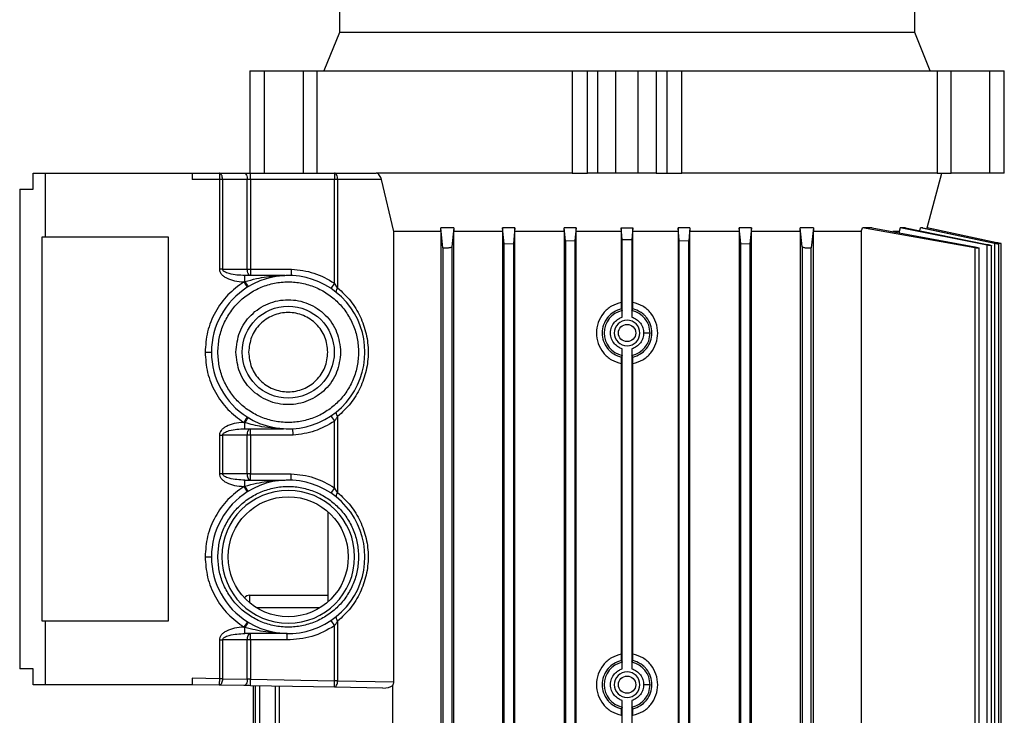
# Model space of a CAD drawing. Header units: millimetres. Extents: x 0 to 420, y 0 to 297.
# Tile 38 of 56: x 206 to 224, y 240 to 253. Entities that reach past the tile are written whole.
import ezdxf

# ---------------------------------------------------------------- set-up
doc = ezdxf.new("R2010")
doc.units = ezdxf.units.MM

msp = doc.modelspace()

# ---------------------------------------------------------------- linework, layer by layer
at = {"color": 7, "linetype": 'Continuous', "lineweight": 25}
for p, q in [((211.5867, 253.5333), (211.5867, 253.0615)), ((222.2017, 253.0615), (222.2017, 253.5333)), ((211.5867, 253.0615), (211.3008, 252.3538)), ((222.2017, 253.0615), (211.5867, 253.0615)), ((222.4876, 252.3538), (222.2017, 253.0615)), ((209.9355, 252.3538), (209.9355, 250.4667)), ((209.9355, 252.3538), (209.9386, 252.3538)), ((209.9386, 250.4667), (209.9386, 252.3538)), ((209.9386, 252.3538), (210.2007, 252.3538)), ((210.2007, 252.3538), (210.2007, 250.4667)), ((210.2007, 252.3538), (210.9172, 252.3538)), ((210.9172, 252.3538), (210.9172, 250.4667)), ((210.9172, 252.3538), (211.1741, 252.3538)), ((211.1741, 250.4667), (211.1741, 252.3538)), ((211.1741, 252.3538), (215.8835, 252.3538)), ((215.8835, 252.3538), (215.8835, 250.4667)), ((215.8835, 252.3538), (216.1637, 252.3538)), ((216.1637, 250.4667), (216.1637, 252.3538)), ((216.1637, 252.3538), (216.3557, 252.3538)), ((216.3557, 250.4667), (216.3557, 252.3538)), ((216.3557, 252.3538), (216.6869, 252.3538)), ((216.6869, 250.4667), (216.6869, 252.3538)), ((216.6869, 252.3538), (217.1015, 252.3538)), ((217.1015, 250.4667), (217.1015, 252.3538)), ((217.1015, 252.3538), (217.4328, 252.3538)), ((217.4328, 252.3538), (217.4328, 250.4667)), ((217.4328, 252.3538), (217.6248, 252.3538)), ((217.6248, 252.3538), (217.6248, 250.4667)), ((217.6248, 252.3538), (217.905, 252.3538)), ((217.905, 250.4667), (217.905, 252.3538)), ((217.905, 252.3538), (222.6144, 252.3538)), ((222.6144, 252.3538), (222.6144, 250.4667)), ((222.6144, 252.3538), (222.8712, 252.3538)), ((222.8712, 250.4667), (222.8712, 252.3538)), ((222.8712, 252.3538), (223.5878, 252.3538)), ((223.5878, 250.4667), (223.5878, 252.3538)), ((223.5878, 252.3538), (223.8499, 252.3538)), ((223.8499, 250.4667), (223.8499, 252.3538)), ((223.8499, 252.3538), (223.8529, 252.3538)), ((223.8529, 250.4667), (223.8529, 252.3538)), ((205.9381, 250.1719), (205.9381, 250.4667)), ((205.9381, 250.4667), (206.1588, 250.4667)), ((206.1588, 250.4667), (206.1588, 249.2873)), ((206.1588, 250.4667), (208.874, 250.4667)), ((208.874, 250.4667), (208.874, 250.3488)), ((208.874, 250.4667), (209.3731, 250.4667)), ((209.3731, 250.3488), (208.874, 250.3488)), ((209.3731, 250.4667), (209.3731, 250.3488)), ((209.3731, 250.4667), (209.8291, 250.4667)), ((209.3731, 250.3488), (209.3731, 248.6964)), ((209.4321, 250.3488), (209.3731, 250.3488)), ((209.4321, 250.3488), (209.4321, 248.6964)), ((209.8881, 250.3488), (209.4321, 250.3488)), ((209.8881, 248.6964), (209.8881, 250.3488)), ((209.9471, 250.3488), (209.8881, 250.3488)), ((209.9471, 250.3488), (209.9471, 250.4667)), ((209.9471, 250.4667), (211.4961, 250.4667)), ((209.9471, 250.3488), (209.9471, 248.6964)), ((211.4961, 250.3488), (209.9471, 250.3488)), ((211.4961, 250.4667), (211.4961, 250.3488)), ((211.4961, 250.4667), (212.2641, 250.4667)), ((211.4961, 248.4384), (211.4961, 250.3488)), ((211.5551, 250.3488), (211.4961, 250.3488)), ((211.5551, 250.3488), (211.5551, 248.351)), ((212.3647, 250.3488), (211.5551, 250.3488)), ((215.8835, 250.4667), (212.2641, 250.4667)), ((212.59, 249.3883), (212.3647, 250.3488)), ((215.8835, 250.4667), (216.1637, 250.4667)), ((216.3557, 250.4667), (216.1637, 250.4667)), ((216.6869, 250.4667), (216.3557, 250.4667)), ((217.1015, 250.4667), (216.6869, 250.4667)), ((217.4328, 250.4667), (217.1015, 250.4667)), ((217.4328, 250.4667), (217.6248, 250.4667)), ((217.6248, 250.4667), (217.905, 250.4667)), ((222.6144, 250.4667), (217.905, 250.4667)), ((222.432, 249.4554), (222.703, 250.4667)), ((222.6144, 250.4667), (222.8712, 250.4667)), ((223.5878, 250.4667), (222.8712, 250.4667)), ((223.8499, 250.4667), (223.5878, 250.4667)), ((223.8529, 250.4667), (223.8499, 250.4667)), ((205.6895, 250.1719), (205.6895, 241.326)), ((205.6895, 250.1719), (205.9381, 250.1719)), ((213.4563, 249.3883), (212.59, 249.3883)), ((212.59, 241.0853), (212.59, 249.3883)), ((213.4563, 249.3883), (213.4568, 249.4554)), ((213.4563, 249.3883), (213.4563, 237.9646)), ((213.4974, 249.09), (213.4568, 249.4554)), ((213.6996, 249.4554), (213.4568, 249.4554)), ((213.6996, 249.4554), (213.6625, 249.1062)), ((213.6996, 249.4554), (213.7, 249.3883)), ((213.7, 237.9646), (213.7, 249.3883)), ((214.5978, 249.3883), (213.7, 249.3883)), ((214.5982, 249.4554), (214.5978, 249.3883)), ((214.5978, 249.3883), (214.5978, 237.9646)), ((214.6278, 249.16), (214.5982, 249.4554)), ((214.8244, 249.4554), (214.5982, 249.4554)), ((214.8244, 249.4554), (214.7967, 249.1714)), ((214.8248, 249.3883), (214.8244, 249.4554)), ((214.8248, 237.9646), (214.8248, 249.3883)), ((215.7348, 249.3883), (214.8248, 249.3883)), ((215.7348, 249.3883), (215.7352, 249.4554)), ((215.7348, 249.3883), (215.7348, 237.9646)), ((215.7574, 249.2203), (215.7352, 249.4554)), ((215.953, 249.4554), (215.7352, 249.4554)), ((215.953, 249.4554), (215.9316, 249.2261)), ((215.9534, 249.3883), (215.953, 249.4554)), ((215.9534, 237.9646), (215.9534, 249.3883)), ((216.7861, 249.3883), (215.9534, 249.3883)), ((216.7865, 249.4554), (216.7861, 249.3883)), ((216.7861, 249.3883), (216.7861, 248.0832)), ((216.8063, 249.241), (216.7865, 249.4554)), ((216.7865, 249.4554), (217.0019, 249.4554)), ((217.0019, 249.4554), (216.9821, 249.241)), ((217.0023, 249.3883), (217.0019, 249.4554)), ((217.0023, 248.0832), (217.0023, 249.3883)), ((217.8351, 249.3883), (217.0023, 249.3883)), ((217.8354, 249.4554), (217.8351, 249.3883)), ((217.8351, 249.3883), (217.8351, 237.9646)), ((217.8568, 249.2261), (217.8354, 249.4554)), ((218.0532, 249.4554), (217.8354, 249.4554)), ((218.0532, 249.4554), (218.031, 249.2203)), ((218.0532, 249.4554), (218.0536, 249.3883)), ((218.0536, 237.9646), (218.0536, 249.3883)), ((218.9637, 249.3883), (218.0536, 249.3883)), ((218.964, 249.4554), (218.9637, 249.3883)), ((218.9637, 249.3883), (218.9637, 237.9646)), ((218.9917, 249.1714), (218.964, 249.4554)), ((219.1903, 249.4554), (218.964, 249.4554)), ((219.1903, 249.4554), (219.1607, 249.16)), ((219.1906, 249.3883), (219.1903, 249.4554)), ((219.1906, 237.9646), (219.1906, 249.3883)), ((220.0884, 249.3883), (219.1906, 249.3883)), ((220.0884, 249.3883), (220.0888, 249.4554)), ((220.0884, 249.3883), (220.0884, 237.9646)), ((220.1259, 249.1062), (220.0888, 249.4554)), ((220.3317, 249.4554), (220.0888, 249.4554)), ((220.3317, 249.4554), (220.291, 249.09)), ((220.3317, 249.4554), (220.3321, 249.3883)), ((220.3321, 237.9646), (220.3321, 249.3883)), ((221.2127, 249.3883), (220.3321, 249.3883)), ((221.2127, 249.3883), (221.236, 249.4554)), ((221.2127, 249.3883), (221.2127, 238.5426)), ((221.4177, 249.4554), (221.236, 249.4554)), ((223.3066, 249.09), (221.236, 249.4554)), ((221.4177, 249.4554), (223.3066, 249.1062)), ((221.9136, 249.3883), (221.7951, 249.3883)), ((221.9336, 249.4554), (221.9136, 249.3883)), ((221.9136, 249.3883), (221.9136, 249.3637)), ((222.0306, 249.4554), (221.9336, 249.4554)), ((223.5384, 249.1404), (221.9336, 249.4554)), ((222.0306, 249.4554), (223.5384, 249.1514)), ((222.2947, 249.4021), (222.3093, 249.4554)), ((222.3514, 249.4554), (222.3093, 249.4554)), ((223.6728, 249.1717), (222.3093, 249.4554)), ((222.3514, 249.4554), (223.6728, 249.177)), ((222.4309, 249.4554), (222.4267, 249.4395)), ((222.432, 249.4554), (222.4309, 249.4554)), ((223.713, 249.183), (222.4309, 249.4554)), ((223.794, 249.1659), (222.432, 249.4554)), ((206.0969, 249.2873), (206.0969, 242.2106)), ((206.1588, 249.2873), (206.0969, 249.2873)), ((208.4376, 249.2873), (206.1588, 249.2873)), ((208.4376, 242.2106), (208.4376, 249.2873)), ((215.7574, 249.2203), (215.9316, 249.2261)), ((215.7574, 249.2203), (215.7574, 239.8517)), ((215.9316, 249.2261), (215.9316, 239.8517)), ((216.8063, 249.241), (216.8942, 249.2411)), ((216.8063, 247.8102), (216.8063, 249.241)), ((216.8942, 249.2411), (216.9821, 249.241)), ((216.9821, 249.241), (216.9821, 247.8102)), ((217.8568, 239.8517), (217.8568, 249.2261)), ((217.8568, 249.2261), (218.031, 249.2203)), ((218.031, 239.8517), (218.031, 249.2203)), ((213.4974, 249.09), (213.4974, 237.9646)), ((213.6625, 249.1062), (213.6625, 237.9646)), ((214.6278, 249.16), (214.7967, 249.1714)), ((214.6278, 239.8517), (214.6278, 249.16)), ((214.7967, 249.1714), (214.7967, 239.8517)), ((218.9917, 239.8517), (218.9917, 249.1714)), ((218.9917, 249.1714), (219.1607, 249.16)), ((219.1607, 249.16), (219.1607, 239.8517)), ((220.1259, 249.1062), (220.1259, 237.9646)), ((220.291, 237.9646), (220.291, 249.09)), ((223.3066, 249.09), (223.3066, 237.9646)), ((223.3876, 237.9646), (223.3876, 249.0831)), ((223.5384, 237.9646), (223.5384, 249.1404)), ((223.6193, 237.9646), (223.6193, 249.1299)), ((223.6728, 249.1717), (223.6728, 237.9646)), ((223.713, 249.1682), (223.713, 249.183)), ((223.7537, 237.9646), (223.7537, 249.1577)), ((223.794, 237.9646), (223.794, 249.1661)), ((209.4321, 248.6964), (209.3731, 248.6964)), ((209.4321, 248.6964), (209.8881, 248.6964)), ((209.8881, 248.6964), (209.9471, 248.6964)), ((209.9471, 248.6964), (209.9471, 248.5784)), ((209.9471, 248.6964), (210.7038, 248.6964)), ((209.8449, 248.4669), (209.8449, 248.5784)), ((210.5825, 248.5784), (209.8449, 248.5784)), ((209.8245, 248.4607), (209.8449, 248.4669)), ((209.8245, 248.4607), (209.8874, 248.361)), ((211.4961, 248.4384), (211.4305, 248.3404)), ((211.5551, 248.351), (211.4961, 248.4384)), ((216.7883, 247.9636), (216.8041, 247.9313)), ((216.9843, 247.9313), (217.0001, 247.9636)), ((216.8063, 241.3233), (216.8063, 247.226)), ((216.9821, 247.226), (216.9821, 241.3233)), ((209.1099, 247.1643), (209.2278, 247.1643)), ((216.8041, 247.105), (216.7883, 247.0726)), ((217.0001, 247.0726), (216.9843, 247.105)), ((216.7861, 246.9531), (216.7861, 241.5962)), ((217.0023, 241.5962), (217.0023, 246.9531)), ((209.8854, 245.9689), (209.8223, 245.8693)), ((211.4305, 245.9882), (211.4961, 245.8902)), ((211.5551, 245.9776), (211.5551, 244.5768)), ((209.8449, 245.8624), (209.8223, 245.8693)), ((209.8449, 245.7516), (209.8449, 245.8624)), ((209.8449, 245.7516), (210.5534, 245.7516)), ((209.9471, 245.6336), (209.9471, 245.7516)), ((211.4961, 244.6642), (211.4961, 245.8902)), ((209.3731, 245.6336), (209.3731, 244.9223)), ((209.3731, 245.6336), (209.4321, 245.6336)), ((209.8881, 245.6336), (209.4321, 245.6336)), ((209.4321, 245.6336), (209.4321, 244.9223)), ((209.8881, 244.9223), (209.8881, 245.6336)), ((209.9471, 245.6336), (209.8881, 245.6336)), ((210.733, 245.6336), (209.9471, 245.6336)), ((209.9471, 245.6336), (209.9471, 244.9223)), ((209.4321, 244.9223), (209.3731, 244.9223)), ((209.8881, 244.9223), (209.4321, 244.9223)), ((209.9471, 244.9223), (209.8881, 244.9223)), ((209.9471, 244.8043), (209.9471, 244.9223)), ((209.9471, 244.9223), (210.7002, 244.9223)), ((209.8247, 244.6866), (209.8449, 244.6928)), ((209.8247, 244.6866), (209.8876, 244.5869)), ((209.8449, 244.6928), (209.8449, 244.8043)), ((209.8449, 244.8043), (210.5861, 244.8043)), ((211.4961, 244.6642), (211.4305, 244.5662)), ((211.5551, 244.5768), (211.4961, 244.6642)), ((211.3744, 244.222), (211.3744, 242.5581)), ((209.1099, 243.3901), (209.2278, 243.3901)), ((209.9355, 242.6824), (211.3744, 242.6824)), ((211.2233, 242.4465), (210.063, 242.4465)), ((206.0969, 242.2106), (206.1588, 242.2106)), ((206.1588, 242.2106), (206.1588, 241.0312)), ((206.1588, 242.2106), (208.4376, 242.2106)), ((209.8889, 242.1924), (209.8261, 242.0926)), ((211.4305, 242.214), (211.4961, 242.116)), ((211.5551, 242.2034), (211.5551, 241.1034)), ((209.8449, 242.0869), (209.8261, 242.0926)), ((209.8449, 241.9749), (209.8449, 242.0869)), ((210.6219, 241.9749), (209.8449, 241.9749)), ((209.9471, 241.8569), (209.9471, 241.9749)), ((211.4961, 241.1034), (211.4961, 242.116)), ((209.3731, 241.8569), (209.3731, 241.1404)), ((209.3731, 241.8569), (209.4321, 241.8569)), ((209.8881, 241.8569), (209.4321, 241.8569)), ((209.4321, 241.8569), (209.4321, 241.1404)), ((209.8881, 241.1325), (209.8881, 241.8569)), ((209.9471, 241.8569), (209.8881, 241.8569)), ((210.6219, 241.8569), (209.9471, 241.8569)), ((209.9471, 241.8569), (209.9471, 241.1304)), ((216.7883, 241.4767), (216.8041, 241.4443)), ((216.9843, 241.4443), (217.0001, 241.4767)), ((205.9381, 241.326), (205.6895, 241.326)), ((205.9381, 241.0312), (205.9381, 241.326)), ((206.1588, 241.0312), (205.9381, 241.0312)), ((208.874, 241.0312), (206.1588, 241.0312)), ((209.3731, 241.1404), (208.874, 241.1491)), ((208.874, 241.1491), (208.874, 241.0312)), ((209.3711, 241.0225), (208.874, 241.0312)), ((209.4321, 241.1404), (209.3731, 241.1404)), ((209.4321, 241.1404), (209.8881, 241.1325)), ((209.9471, 241.1304), (211.4961, 241.1034)), ((211.5551, 241.1034), (211.4961, 241.1034)), ((211.5551, 241.1034), (212.59, 241.0853)), ((209.8271, 241.0145), (209.3711, 241.0225)), ((211.4941, 240.9854), (209.945, 241.0125)), ((209.9945, 241.0116), (209.9945, 237.9646)), ((210.0347, 241.0109), (210.0347, 237.9646)), ((210.1156, 241.0095), (210.1156, 237.9646)), ((210.4009, 241.0045), (210.4009, 237.9646)), ((210.4818, 237.9646), (210.4818, 241.0031)), ((212.3894, 240.9698), (211.4941, 240.9854)), ((212.5758, 238.5426), (212.5758, 241.0159)), ((216.8063, 239.8517), (216.8063, 240.7391)), ((216.9821, 240.7391), (216.9821, 239.8517)), ((216.8041, 240.618), (216.7883, 240.5857)), ((217.0001, 240.5857), (216.9843, 240.618))]:
    msp.add_line(p, q, dxfattribs=at)
at = {"color": 7, "linetype": 'Continuous', "lineweight": 25, "flags": 128}
for points in [[(209.4321, 250.3488), (209.431, 250.3718), (209.4276, 250.3939), (209.4222, 250.4143), (209.4148, 250.4322), (209.4059, 250.4469), (209.3957, 250.4578), (209.3846, 250.4645), (209.3731, 250.4667)], [(209.8291, 250.4667), (209.8406, 250.4645), (209.8517, 250.4578), (209.8619, 250.4469), (209.8708, 250.4322), (209.8782, 250.4143), (209.8836, 250.3939), (209.887, 250.3718), (209.8881, 250.3488)], [(211.5551, 250.3488), (211.554, 250.3718), (211.5506, 250.3939), (211.5452, 250.4143), (211.5378, 250.4322), (211.5289, 250.4469), (211.5187, 250.4578), (211.5076, 250.4645), (211.4961, 250.4667)], [(211.5394, 248.2597), (211.5345, 248.2656), (211.5316, 248.2735), (211.5306, 248.2833), (211.5317, 248.2947), (211.5348, 248.3076), (211.5398, 248.3214), (211.5467, 248.336), (211.5551, 248.351)], [(211.5551, 245.9776), (211.5467, 245.9926), (211.5398, 246.0072), (211.5348, 246.021), (211.5317, 246.0339), (211.5306, 246.0453), (211.5316, 246.0551), (211.5345, 246.063), (211.5394, 246.0689)], [(211.5394, 244.4855), (211.5345, 244.4913), (211.5316, 244.4993), (211.5306, 244.5091), (211.5317, 244.5205), (211.5348, 244.5333), (211.5398, 244.5472), (211.5467, 244.5618), (211.5551, 244.5768)], [(211.5551, 242.2034), (211.5467, 242.2183), (211.5398, 242.2329), (211.5348, 242.2468), (211.5317, 242.2596), (211.5306, 242.2711), (211.5316, 242.2809), (211.5345, 242.2888), (211.5394, 242.2947)], [(209.8881, 241.1325), (209.8866, 241.1093), (209.883, 241.0871), (209.8772, 241.0666), (209.8695, 241.0487), (209.8603, 241.0341), (209.8499, 241.0232), (209.8387, 241.0166), (209.8271, 241.0145)]]:
    msp.add_lwpolyline(points, dxfattribs=at)
at = {"color": 7, "linetype": 'Continuous', "lineweight": 25}
for centre, radius in [((210.6432, 247.1643), 0.8492), ((216.8942, 247.5181), 0.1592), ((210.6432, 243.3901), 1.1076), ((216.8942, 241.0312), 0.1592)]:
    msp.add_circle(centre, radius, dxfattribs=at)
for centre, radius, start, end in [((210.6432, 247.1643), 1.4153, 237.63062, 122.27271), ((210.6432, 247.1643), 1.4153, 122.27271, 180), ((210.6885, 248.9494), 0.9718, 209.76797, 216.40357), ((216.8942, 247.5181), 0.4229, 102.3046, 257.6954), ((216.8942, 247.5181), 0.4229, 0, 77.6954), ((216.8942, 247.5181), 0.2359, 0, 180), ((216.8942, 247.5181), 0.2359, 180, 0), ((216.8942, 247.5181), 0.4229, 282.3046, 0), ((210.6432, 247.1643), 1.4153, 180, 237.63062), ((210.6432, 243.3901), 1.4153, 237.79863, 122.26337), ((210.6432, 243.3901), 1.4153, 122.26337, 180), ((210.6432, 243.3901), 1.2256, 0, 180), ((210.6432, 243.3901), 1.4153, 180, 237.79863), ((210.6432, 243.3901), 1.2256, 180, 0), ((209.9355, 242.5645), 0.1179, 90, 146.22843), ((210.7668, 241.5569), 1.0634, 144.01629, 150.10359), ((216.8942, 241.0312), 0.4229, 102.3046, 257.6954), ((216.8942, 241.0312), 0.4229, 0, 77.6954), ((216.8942, 241.0312), 0.2359, 0, 180), ((216.8942, 241.0312), 0.2359, 180, 0), ((216.8942, 241.0312), 0.4229, 282.3046, 0)]:
    msp.add_arc(centre, radius, start, end, dxfattribs=at)
msp.add_ellipse((212.3914, 241.0877), major_axis=(0.2281, -0.004), ratio=0.5169479, start_param=4.7127941, end_param=5.662857, dxfattribs=at)
for points in [[(209.8291, 250.4667), (209.8477, 250.4667), (209.885, 250.4667), (209.9264, 250.4667), (209.9471, 250.4667)], [(209.9471, 248.5784), (209.9393, 248.5802), (209.9239, 248.5837), (209.9044, 248.611), (209.8907, 248.65), (209.889, 248.6809), (209.8881, 248.6964)], [(209.3458, 247.1643), (209.3506, 247.2492), (209.3603, 247.419), (209.4374, 247.664), (209.5573, 247.8897), (209.7199, 248.0876), (209.9177, 248.25), (210.1435, 248.3707), (210.3884, 248.445), (210.6432, 248.47), (210.8979, 248.445), (211.1428, 248.3707), (211.3686, 248.25), (211.5664, 248.0876), (211.729, 247.8897), (211.8489, 247.664), (211.9261, 247.419), (211.9357, 247.2492), (211.9406, 247.1643)], [(209.676, 247.1643), (209.6906, 247.2909), (209.7196, 247.544), (209.9433, 247.866), (210.263, 248.0811), (210.6432, 248.1566), (211.0234, 248.0811), (211.343, 247.866), (211.5667, 247.544), (211.5958, 247.2909), (211.6103, 247.1643)], [(211.3744, 247.1643), (211.3634, 247.26), (211.3414, 247.4514), (211.1723, 247.6948), (210.9306, 247.8575), (210.6432, 247.9146), (210.3557, 247.8575), (210.114, 247.6948), (209.9449, 247.4514), (209.9229, 247.26), (209.9119, 247.1643)], [(211.9406, 247.1643), (211.9357, 247.0794), (211.9261, 246.9096), (211.8489, 246.6646), (211.729, 246.4389), (211.5664, 246.241), (211.3686, 246.0786), (211.1428, 245.9579), (210.8979, 245.8836), (210.6432, 245.8585), (210.3884, 245.8836), (210.1435, 245.9579), (209.9177, 246.0786), (209.7199, 246.241), (209.5573, 246.4389), (209.4374, 246.6646), (209.3603, 246.9096), (209.3506, 247.0794), (209.3458, 247.1643)], [(211.6103, 247.1643), (211.5958, 247.0377), (211.5667, 246.7845), (211.343, 246.4626), (211.0234, 246.2475), (210.6432, 246.172), (210.263, 246.2475), (209.9433, 246.4626), (209.7196, 246.7845), (209.6906, 247.0377), (209.676, 247.1643)], [(209.9119, 247.1643), (209.9229, 247.0686), (209.9449, 246.8772), (210.114, 246.6338), (210.3557, 246.4711), (210.6432, 246.414), (210.9306, 246.4711), (211.1723, 246.6338), (211.3414, 246.8772), (211.3634, 247.0686), (211.3744, 247.1643)], [(209.8881, 245.6336), (209.889, 245.6491), (209.8907, 245.68), (209.9044, 245.719), (209.9239, 245.7463), (209.9393, 245.7498), (209.9471, 245.7516)], [(209.9471, 244.8043), (209.9393, 244.8061), (209.9239, 244.8097), (209.9044, 244.8369), (209.8907, 244.8759), (209.889, 244.9068), (209.8881, 244.9223)], [(209.3458, 243.3901), (209.3506, 243.475), (209.3603, 243.6448), (209.4374, 243.8898), (209.5573, 244.1155), (209.7199, 244.3134), (209.9177, 244.4758), (210.1435, 244.5964), (210.3884, 244.6707), (210.6432, 244.6958), (210.8979, 244.6707), (211.1428, 244.5964), (211.3686, 244.4758), (211.5664, 244.3134), (211.729, 244.1155), (211.8489, 243.8898), (211.9261, 243.6448), (211.9357, 243.475), (211.9406, 243.3901)], [(211.9406, 243.3901), (211.9357, 243.3052), (211.9261, 243.1353), (211.8489, 242.8904), (211.729, 242.6646), (211.5664, 242.4668), (211.3686, 242.3044), (211.1428, 242.1837), (210.8979, 242.1094), (210.6432, 242.0843), (210.3884, 242.1094), (210.1435, 242.1837), (209.9177, 242.3044), (209.7199, 242.4668), (209.5573, 242.6646), (209.4374, 242.8904), (209.3603, 243.1353), (209.3506, 243.3052), (209.3458, 243.3901)], [(209.8881, 241.8569), (209.889, 241.8724), (209.8907, 241.9033), (209.9044, 241.9423), (209.9239, 241.9696), (209.9393, 241.9731), (209.9471, 241.9749)], [(211.4961, 242.116), (211.3603, 242.0395), (211.0886, 241.8867), (210.7775, 241.8669), (210.6219, 241.8569)], [(210.6219, 241.8569), (210.6219, 241.8724), (210.6219, 241.9033), (210.6219, 241.9423), (210.6219, 241.9696), (210.6219, 241.9731), (210.6219, 241.9749)], [(209.3731, 241.1404), (209.3729, 241.125), (209.3723, 241.0941), (209.3717, 241.0551), (209.3712, 241.0278), (209.3711, 241.0243), (209.3711, 241.0225)], [(209.4321, 241.1404), (209.431, 241.1249), (209.4288, 241.0938), (209.4145, 241.0547), (209.3945, 241.0275), (209.3789, 241.0242), (209.3711, 241.0225)], [(211.4941, 240.9854), (211.4941, 240.9872), (211.4942, 240.9908), (211.4947, 241.018), (211.4953, 241.057), (211.4959, 241.0879), (211.4961, 241.1034)], [(211.4941, 240.9854), (211.5019, 240.9871), (211.5175, 240.9904), (211.5375, 241.0176), (211.5518, 241.0568), (211.554, 241.0878), (211.5551, 241.1034)]]:
    msp.add_open_spline(points, degree=3, dxfattribs=at)
for points, knots in [([(212.3647, 250.3488), (212.3605, 250.3626), (212.3523, 250.3902), (212.3301, 250.4265), (212.3039, 250.4533), (212.2808, 250.4654), (212.2681, 250.4664), (212.2641, 250.4667)], [0, 0, 0, 0, 0.22499008, 0.44986677, 0.67672913, 0.89884534, 1, 1, 1, 1]), ([(213.6625, 249.1062), (213.6614, 249.1043), (213.6591, 249.1004), (213.6438, 249.0943), (213.6218, 249.0887), (213.5946, 249.0842), (213.5661, 249.0815), (213.5395, 249.0806), (213.5177, 249.0817), (213.5028, 249.0846), (213.4979, 249.0878), (213.4975, 249.0898), (213.4974, 249.09)], [0, 0, 0, 0, 0.1120015, 0.2239803, 0.336314, 0.4475692, 0.5566441, 0.6634572, 0.7689145, 0.8744392, 0.9813822, 1, 1, 1, 1]), ([(220.291, 249.09), (220.2899, 249.0884), (220.2877, 249.0852), (220.273, 249.082), (220.2517, 249.0806), (220.2257, 249.0813), (220.198, 249.0837), (220.1715, 249.0878), (220.1487, 249.093), (220.1324, 249.099), (220.1265, 249.1035), (220.126, 249.1057), (220.1259, 249.1062)], [0, 0, 0, 0, 0.108956, 0.2179819, 0.3253129, 0.4309864, 0.5363406, 0.6427987, 0.7513303, 0.8620826, 0.9742575, 1, 1, 1, 1]), ([(223.3066, 249.1062), (223.3161, 249.1043), (223.335, 249.1004), (223.3597, 249.0943), (223.3781, 249.0887), (223.3879, 249.0842), (223.388, 249.0815), (223.3787, 249.0806), (223.3615, 249.0817), (223.3382, 249.0846), (223.3188, 249.0878), (223.3082, 249.0898), (223.3066, 249.09)], [0, 0, 0, 0, 0.1120015, 0.2239803, 0.336314, 0.4475692, 0.5566441, 0.6634572, 0.7689145, 0.8744392, 0.9813822, 1, 1, 1, 1]), ([(223.5384, 249.1514), (223.5478, 249.1494), (223.5668, 249.1454), (223.5915, 249.1394), (223.6099, 249.1343), (223.6196, 249.1305), (223.6198, 249.1287), (223.6107, 249.1287), (223.5936, 249.1307), (223.5704, 249.1344), (223.5508, 249.138), (223.54, 249.1401), (223.5384, 249.1404)], [0, 0, 0, 0, 0.1122558, 0.2245119, 0.3365318, 0.4468534, 0.5548191, 0.6608463, 0.7661545, 0.8722024, 0.9801273, 1, 1, 1, 1]), ([(223.6728, 249.177), (223.6822, 249.175), (223.7011, 249.171), (223.7259, 249.1653), (223.7443, 249.1608), (223.754, 249.1579), (223.7542, 249.1569), (223.7453, 249.1579), (223.7285, 249.1607), (223.7053, 249.1651), (223.6855, 249.169), (223.6746, 249.1713), (223.6728, 249.1717)], [0, 0, 0, 0, 0.1121459, 0.2243152, 0.3356776, 0.4449017, 0.5518399, 0.657349, 0.7628356, 0.8696688, 0.9786768, 1, 1, 1, 1]), ([(223.7928, 249.1661), (223.7931, 249.1661), (223.7939, 249.1659), (223.7856, 249.1676), (223.7693, 249.1711), (223.746, 249.176), (223.7261, 249.1802), (223.7149, 249.1826), (223.713, 249.183)], [0, 0, 0, 0, 0.09688452, 0.30744824, 0.51924716, 0.73464818, 0.95459826, 1, 1, 1, 1]), ([(209.3731, 248.6964), (209.3749, 248.6811), (209.3787, 248.6491), (209.4072, 248.605), (209.4494, 248.5651), (209.5289, 248.5163), (209.6559, 248.4731), (209.766, 248.465), (209.8245, 248.4607)], [0, 0, 0, 0, 0.0829451, 0.1740535, 0.2786373, 0.3986837, 0.680796, 1, 1, 1, 1]), ([(209.8449, 248.5784), (209.7467, 248.5827), (209.6161, 248.5885), (209.4801, 248.636), (209.443, 248.6673), (209.4334, 248.6843), (209.4325, 248.6925), (209.4321, 248.6964)], [0, 0, 0, 0, 0.65801247, 0.87499513, 0.94662331, 0.97472627, 1, 1, 1, 1]), ([(210.7014, 248.5784), (210.7015, 248.58), (210.7015, 248.5825), (210.7018, 248.5972), (210.7022, 248.6152), (210.7027, 248.6393), (210.7032, 248.6683), (210.7036, 248.6866), (210.7038, 248.6964)], [0, 0, 0, 0, 0.2416438, 0.3687339, 0.4996373, 0.7047213, 0.841189, 1, 1, 1, 1]), ([(210.7038, 248.6964), (210.8448, 248.6808), (211.1268, 248.6497), (211.373, 248.5088), (211.4961, 248.4384)], [0, 0, 0, 0, 0.5000572, 1, 1, 1, 1]), ([(209.8449, 248.4669), (209.9162, 248.4864), (210.0488, 248.5227), (210.2341, 248.5528), (210.3685, 248.5673), (210.4552, 248.5734), (210.5028, 248.5759), (210.5406, 248.5774), (210.5654, 248.5781), (210.5782, 248.5783), (210.5805, 248.5784), (210.5819, 248.5784), (210.5825, 248.5784), (210.5825, 248.5784), (210.5825, 248.5784)], [0, 0, 0, 0, 0.2915775, 0.5426513, 0.7481746, 0.8333607, 0.8920887, 0.9398023, 0.9869505, 0.9916709, 0.9953098, 0.9979826, 0.9990434, 1, 1, 1, 1]), ([(210.5849, 248.5784), (210.5848, 248.5784), (210.5847, 248.5784), (210.5837, 248.5784), (210.5829, 248.5784), (210.5825, 248.5784)], [0, 0, 0, 0, 0.4996338, 0.749235, 1, 1, 1, 1]), ([(209.8245, 248.4607), (209.7222, 248.3854), (209.5142, 248.2322), (209.2874, 247.9116), (209.1374, 247.5486), (209.119, 247.291), (209.1099, 247.1643)], [0, 0, 0, 0, 0.2459924, 0.5, 0.7540076, 1, 1, 1, 1]), ([(211.5551, 248.351), (211.6376, 248.2744), (211.8001, 248.1237), (211.9788, 247.8298), (212.092, 247.5064), (212.1301, 247.1643), (212.092, 246.8222), (211.9788, 246.4988), (211.8001, 246.2049), (211.6376, 246.0541), (211.5551, 245.9776)], [0, 0, 0, 0, 0.1301511, 0.2562668, 0.3790694, 0.5, 0.6209306, 0.7437332, 0.8698489, 1, 1, 1, 1]), ([(216.7861, 248.0832), (216.7231, 248.0637), (216.5971, 248.0248), (216.4483, 247.8888), (216.3515, 247.7153), (216.3183, 247.5183), (216.3514, 247.3212), (216.4482, 247.1475), (216.597, 247.0115), (216.7231, 246.9725), (216.7861, 246.9531)], [0, 0, 0, 0, 0.1250039, 0.2499495, 0.3749166, 0.4999014, 0.6249078, 0.7499453, 0.8749927, 1, 1, 1, 1]), ([(216.7883, 247.9636), (216.7397, 247.9471), (216.6489, 247.9163), (216.5725, 247.848), (216.5401, 247.8095), (216.5359, 247.8044), (216.5347, 247.8029), (216.5028, 247.7627), (216.4525, 247.6717), (216.4264, 247.5182), (216.4524, 247.3647), (216.5027, 247.2736), (216.5345, 247.2336), (216.5348, 247.2332), (216.5359, 247.2318), (216.5401, 247.2267), (216.5562, 247.2075), (216.5908, 247.1725), (216.6666, 247.1136), (216.7397, 247.089), (216.7883, 247.0726)], [0, 0, 0, 0, 0.1248419, 0.2334293, 0.2454279, 0.2486265, 0.2497999, 0.2499576, 0.3748712, 0.4997319, 0.6247491, 0.7497561, 0.7499138, 0.7501882, 0.7510874, 0.7542874, 0.7662925, 0.8126878, 0.8751497, 1, 1, 1, 1]), ([(216.7861, 248.0832), (216.7862, 248.0695), (216.7862, 248.0421), (216.7866, 248.0057), (216.7872, 247.9786), (216.7878, 247.9659), (216.7882, 247.9642), (216.7883, 247.9636)], [0, 0, 0, 0, 0.22671669, 0.45351201, 0.67789247, 0.89689267, 1, 1, 1, 1]), ([(216.8063, 247.8102), (216.8063, 247.8255), (216.8062, 247.856), (216.8057, 247.8954), (216.805, 247.9241), (216.8044, 247.9289), (216.8041, 247.9313)], [0, 0, 0, 0, 0.2500416, 0.4999801, 0.7499092, 1, 1, 1, 1]), ([(216.9843, 247.9313), (216.984, 247.9289), (216.9834, 247.9241), (216.9827, 247.8954), (216.9822, 247.856), (216.9822, 247.8255), (216.9821, 247.8102)], [0, 0, 0, 0, 0.25022851, 0.50021002, 0.75009106, 1, 1, 1, 1]), ([(217.0001, 247.9636), (217.0003, 247.9654), (217.0008, 247.969), (217.0015, 247.9903), (217.002, 248.0208), (217.0023, 248.0537), (217.0023, 248.0751), (217.0023, 248.0832)], [0, 0, 0, 0, 0.2141925, 0.4283279, 0.6443635, 0.8655688, 1, 1, 1, 1]), ([(217.3533, 247.5181), (217.3484, 247.5694), (217.3384, 247.6719), (217.2854, 247.7631), (217.2534, 247.8032), (217.2523, 247.8047), (217.2481, 247.8098), (217.2321, 247.8289), (217.1975, 247.8638), (217.1218, 247.9227), (217.0487, 247.9472), (217.0001, 247.9636)], [0, 0, 0, 0, 0.2505849, 0.5000807, 0.5010183, 0.5028755, 0.5093486, 0.5333278, 0.6253496, 0.7505787, 1, 1, 1, 1]), ([(217.0023, 246.9531), (217.0653, 246.9725), (217.1914, 247.0114), (217.3402, 247.1474), (217.4369, 247.321), (217.4702, 247.518), (217.437, 247.7151), (217.3403, 247.8887), (217.1914, 248.0248), (217.0653, 248.0637), (217.0023, 248.0832)], [0, 0, 0, 0, 0.12500393, 0.24994948, 0.37491662, 0.49990137, 0.6249078, 0.74994532, 0.87499268, 1, 1, 1, 1]), ([(216.8063, 247.226), (216.7815, 247.2356), (216.7276, 247.2564), (216.6567, 247.3187), (216.6026, 247.4083), (216.5822, 247.5181), (216.6026, 247.628), (216.6567, 247.7176), (216.7276, 247.7798), (216.7815, 247.8006), (216.8063, 247.8102)], [0, 0, 0, 0, 0.1023487, 0.2218884, 0.3564474, 0.5000004, 0.6435533, 0.7781121, 0.8976515, 1, 1, 1, 1]), ([(216.9821, 247.8102), (217.0119, 247.7982), (217.073, 247.7736), (217.1437, 247.7021), (217.1907, 247.614), (217.1965, 247.5495), (217.1993, 247.5181)], [0, 0, 0, 0, 0.2461844, 0.5036553, 0.7591545, 1, 1, 1, 1]), ([(217.1993, 247.5181), (217.1965, 247.4868), (217.1907, 247.4223), (217.1437, 247.3342), (217.073, 247.2627), (217.0119, 247.2381), (216.9821, 247.226)], [0, 0, 0, 0, 0.2408456, 0.4963448, 0.7538157, 1, 1, 1, 1]), ([(217.0001, 247.0726), (217.0487, 247.0891), (217.1395, 247.1199), (217.2157, 247.1881), (217.2484, 247.2268), (217.2528, 247.2321), (217.2856, 247.2735), (217.3385, 247.3647), (217.3484, 247.467), (217.3533, 247.5181)], [0, 0, 0, 0, 0.2498162, 0.4663126, 0.4904286, 0.4990985, 0.5001943, 0.7501514, 1, 1, 1, 1]), ([(217.3171, 247.5181), (217.3144, 247.5181), (217.3089, 247.5181), (217.277, 247.5181), (217.2382, 247.5181), (217.2119, 247.5181), (217.1993, 247.5181)], [0, 0, 0, 0, 0.2708076, 0.5622883, 0.7891906, 1, 1, 1, 1]), ([(216.8041, 247.105), (216.8044, 247.1074), (216.805, 247.1121), (216.8057, 247.1408), (216.8062, 247.1803), (216.8063, 247.2108), (216.8063, 247.226)], [0, 0, 0, 0, 0.2502285, 0.50021, 0.7500911, 1, 1, 1, 1]), ([(216.9821, 247.226), (216.9822, 247.2108), (216.9822, 247.1802), (216.9827, 247.1408), (216.9834, 247.1121), (216.984, 247.1074), (216.9843, 247.105)], [0, 0, 0, 0, 0.2500416, 0.4999801, 0.7499092, 1, 1, 1, 1]), ([(209.1099, 247.1643), (209.1189, 247.0378), (209.1373, 246.7806), (209.2868, 246.4182), (209.5129, 246.0979), (209.7203, 245.9446), (209.8223, 245.8693)], [0, 0, 0, 0, 0.2460059, 0.5, 0.7539941, 1, 1, 1, 1]), ([(216.7883, 247.0726), (216.7881, 247.0708), (216.7876, 247.0672), (216.7869, 247.0459), (216.7864, 247.0154), (216.7862, 246.9826), (216.7862, 246.9612), (216.7861, 246.9531)], [0, 0, 0, 0, 0.2141967, 0.4283362, 0.6443793, 0.8655941, 1, 1, 1, 1]), ([(217.0023, 246.9531), (217.0023, 246.9668), (217.0022, 246.9942), (217.0018, 247.0306), (217.0012, 247.0576), (217.0006, 247.0704), (217.0002, 247.0721), (217.0001, 247.0726)], [0, 0, 0, 0, 0.2267222, 0.4535231, 0.6779068, 0.8969034, 1, 1, 1, 1]), ([(209.8449, 245.8624), (209.8524, 245.8745), (209.868, 245.8998), (209.8883, 245.9313), (209.9027, 245.9526), (209.9051, 245.9548), (209.9063, 245.9559)], [0, 0, 0, 0, 0.2407676, 0.5, 0.7592324, 1, 1, 1, 1]), ([(211.4961, 245.8902), (211.5066, 245.9046), (211.5177, 245.9199), (211.5324, 245.9418), (211.5421, 245.9565), (211.5506, 245.9703), (211.5551, 245.9776)], [0, 0, 0, 0, 0.4998199, 0.5292575, 0.7492188, 1, 1, 1, 1]), ([(209.8223, 245.8693), (209.764, 245.8648), (209.6544, 245.8565), (209.528, 245.8133), (209.4489, 245.7645), (209.4069, 245.7248), (209.3787, 245.6808), (209.3749, 245.6489), (209.3731, 245.6336)], [0, 0, 0, 0, 0.3192816, 0.6012797, 0.7212733, 0.8258417, 0.9169837, 1, 1, 1, 1]), ([(209.4321, 245.6336), (209.4325, 245.6375), (209.4334, 245.6457), (209.443, 245.6627), (209.4801, 245.694), (209.6161, 245.7415), (209.7467, 245.7473), (209.8449, 245.7516)], [0, 0, 0, 0, 0.0252717, 0.0533739, 0.1250048, 0.3419875, 1, 1, 1, 1]), ([(210.5183, 245.7528), (210.4999, 245.7537), (210.4546, 245.7558), (210.333, 245.7648), (210.1257, 245.7891), (209.9478, 245.8355), (209.8449, 245.8624)], [0, 0, 0, 0, 0.0821835, 0.2024049, 0.5388272, 1, 1, 1, 1]), ([(210.5534, 245.7516), (210.5533, 245.7516), (210.5531, 245.7516), (210.5516, 245.7516), (210.5464, 245.7518), (210.5349, 245.7522), (210.5246, 245.7526), (210.5183, 245.7528)], [0, 0, 0, 0, 0.0365422, 0.0791945, 0.1956612, 0.5079365, 1, 1, 1, 1]), ([(210.5569, 245.7516), (210.5568, 245.7516), (210.5566, 245.7516), (210.5551, 245.7516), (210.5539, 245.7516), (210.5534, 245.7516)], [0, 0, 0, 0, 0.4982385, 0.7462745, 1, 1, 1, 1]), ([(210.733, 245.6336), (210.7327, 245.6435), (210.7322, 245.6617), (210.7313, 245.6907), (210.7306, 245.7148), (210.73, 245.7328), (210.7296, 245.7475), (210.7295, 245.75), (210.7294, 245.7516)], [0, 0, 0, 0, 0.1588839, 0.2953773, 0.5003726, 0.6312854, 0.7583758, 1, 1, 1, 1]), ([(211.4961, 245.8902), (211.3775, 245.8219), (211.1403, 245.6854), (210.8687, 245.6509), (210.733, 245.6336)], [0, 0, 0, 0, 0.49994675, 1, 1, 1, 1]), ([(209.3731, 244.9223), (209.3749, 244.907), (209.3787, 244.875), (209.4072, 244.8309), (209.4494, 244.791), (209.529, 244.7422), (209.656, 244.699), (209.7662, 244.6909), (209.8247, 244.6866)], [0, 0, 0, 0, 0.0829382, 0.1740434, 0.2786288, 0.3986803, 0.6808037, 1, 1, 1, 1]), ([(209.8449, 244.8043), (209.7467, 244.8087), (209.6161, 244.8144), (209.4801, 244.8619), (209.443, 244.8932), (209.4334, 244.9102), (209.4325, 244.9184), (209.4321, 244.9223)], [0, 0, 0, 0, 0.6580125, 0.8749951, 0.9466233, 0.9747263, 1, 1, 1, 1]), ([(210.698, 244.8043), (210.698, 244.8059), (210.698, 244.8084), (210.6983, 244.8232), (210.6987, 244.8411), (210.6991, 244.8652), (210.6997, 244.8943), (210.7, 244.9125), (210.7002, 244.9223)], [0, 0, 0, 0, 0.2416459, 0.3687362, 0.4996391, 0.7047356, 0.8411995, 1, 1, 1, 1]), ([(210.7002, 244.9223), (210.8418, 244.9069), (211.1251, 244.8762), (211.3725, 244.7349), (211.4961, 244.6642)], [0, 0, 0, 0, 0.50005765, 1, 1, 1, 1]), ([(209.8247, 244.6866), (209.7223, 244.6113), (209.5143, 244.4581), (209.2875, 244.1375), (209.1374, 243.7745), (209.119, 243.5168), (209.1099, 243.3901)], [0, 0, 0, 0, 0.24599107, 0.5, 0.75400893, 1, 1, 1, 1]), ([(209.8449, 244.6928), (209.9165, 244.7124), (210.0497, 244.7488), (210.2357, 244.7789), (210.3709, 244.7934), (210.458, 244.7994), (210.5057, 244.8019), (210.532, 244.8028), (210.5438, 244.8033)], [0, 0, 0, 0, 0.3101651, 0.5774504, 0.7959707, 0.8875187, 0.9492466, 1, 1, 1, 1]), ([(209.9063, 244.5985), (209.9052, 244.5996), (209.9028, 244.6019), (209.8884, 244.6234), (209.8681, 244.6552), (209.8524, 244.6806), (209.8449, 244.6928)], [0, 0, 0, 0, 0.2406966, 0.5, 0.7593034, 1, 1, 1, 1]), ([(210.5438, 244.8033), (210.5556, 244.8036), (210.5686, 244.804), (210.5816, 244.8043), (210.5841, 244.8043), (210.5855, 244.8043), (210.586, 244.8043), (210.5861, 244.8043), (210.5861, 244.8043)], [0, 0, 0, 0, 0.7820434, 0.861683, 0.9227596, 0.967129, 0.9844888, 1, 1, 1, 1]), ([(211.5551, 244.5768), (211.6376, 244.5002), (211.8001, 244.3495), (211.9788, 244.0556), (212.092, 243.7321), (212.1301, 243.3901), (212.092, 243.048), (211.9788, 242.7246), (211.8001, 242.4306), (211.6376, 242.2799), (211.5551, 242.2034)], [0, 0, 0, 0, 0.1301511, 0.2562668, 0.3790694, 0.5, 0.6209306, 0.7437332, 0.8698489, 1, 1, 1, 1]), ([(209.1099, 243.3901), (209.119, 243.2632), (209.1375, 243.0053), (209.2879, 242.6419), (209.5152, 242.321), (209.7236, 242.168), (209.8261, 242.0926)], [0, 0, 0, 0, 0.2459824, 0.5, 0.7540176, 1, 1, 1, 1]), ([(209.7282, 242.7658), (209.7199, 242.7782), (209.7033, 242.8029), (209.6855, 242.8338), (209.6766, 242.8492)], [0, 0, 0, 0, 0.5014937, 1, 1, 1, 1]), ([(209.9336, 242.541), (209.9337, 242.553), (209.9338, 242.5794), (209.9341, 242.622), (209.9345, 242.6566), (209.935, 242.6785), (209.9353, 242.6811), (209.9355, 242.6824)], [0, 0, 0, 0, 0.1447831, 0.321602, 0.6062461, 0.7896263, 1, 1, 1, 1]), ([(211.4961, 242.116), (211.5066, 242.1304), (211.5177, 242.1457), (211.5324, 242.1676), (211.5421, 242.1823), (211.5506, 242.196), (211.5551, 242.2034)], [0, 0, 0, 0, 0.4998199, 0.529258, 0.7492188, 1, 1, 1, 1]), ([(209.8261, 242.0926), (209.7675, 242.0884), (209.657, 242.0804), (209.5296, 242.0373), (209.4497, 241.9885), (209.4073, 241.9485), (209.3787, 241.9043), (209.3749, 241.8722), (209.3731, 241.8569)], [0, 0, 0, 0, 0.3191452, 0.6013419, 0.7214275, 0.8260231, 0.9171072, 1, 1, 1, 1]), ([(209.4321, 241.8569), (209.4325, 241.8608), (209.4334, 241.869), (209.443, 241.886), (209.4801, 241.9173), (209.6161, 241.9648), (209.7467, 241.9706), (209.8449, 241.9749)], [0, 0, 0, 0, 0.0252717, 0.0533739, 0.1250048, 0.3419875, 1, 1, 1, 1]), ([(210.6219, 241.9749), (210.6219, 241.9749), (210.6219, 241.9749), (210.6216, 241.9749), (210.6205, 241.9749), (210.6173, 241.9749), (210.6104, 241.975), (210.596, 241.9752), (210.5671, 241.9757), (210.5175, 241.9772), (210.4698, 241.9796), (210.4372, 241.9818), (210.4288, 241.9823), (210.4266, 241.9825), (210.426, 241.9825), (210.3598, 241.9873), (210.1649, 242.0061), (209.9723, 242.0547), (209.8449, 242.0869)], [0, 0, 0, 0, 0.00036299, 0.00078188, 0.00189601, 0.0055391, 0.01364349, 0.02926445, 0.06101453, 0.12485476, 0.21958946, 0.24374493, 0.25001943, 0.25170586, 0.25233595, 0.25242508, 0.50578827, 1, 1, 1, 1]), ([(210.6235, 241.9749), (210.6233, 241.9749), (210.6227, 241.9749), (210.6222, 241.9749), (210.6219, 241.9749)], [0, 0, 0, 0, 0.50000001, 1, 1, 1, 1]), ([(216.7861, 241.5962), (216.7231, 241.5768), (216.5971, 241.5379), (216.4483, 241.4019), (216.3515, 241.2284), (216.3182, 241.0313), (216.3515, 240.8342), (216.4482, 240.6606), (216.597, 240.5245), (216.7231, 240.4856), (216.7861, 240.4662)], [0, 0, 0, 0, 0.1249496, 0.2499159, 0.3749079, 0.4999178, 0.6249408, 0.7499748, 0.8750037, 1, 1, 1, 1]), ([(216.7861, 241.5962), (216.7862, 241.5825), (216.7862, 241.5551), (216.7866, 241.5187), (216.7872, 241.4917), (216.7878, 241.479), (216.7882, 241.4772), (216.7883, 241.4767)], [0, 0, 0, 0, 0.2267167, 0.453512, 0.6778924, 0.8968926, 1, 1, 1, 1]), ([(217.0001, 241.4767), (217.0003, 241.4785), (217.0008, 241.4821), (217.0015, 241.5034), (217.002, 241.5339), (217.0023, 241.5667), (217.0023, 241.5881), (217.0023, 241.5962)], [0, 0, 0, 0, 0.2141924, 0.4283276, 0.6443633, 0.865569, 1, 1, 1, 1]), ([(217.0023, 240.4662), (217.0653, 240.4856), (217.1912, 240.5244), (217.3399, 240.6602), (217.4367, 240.8336), (217.4702, 241.0305), (217.4372, 241.2275), (217.3406, 241.4014), (217.1916, 241.5378), (217.0653, 241.5768), (217.0023, 241.5962)], [0, 0, 0, 0, 0.1248663, 0.2497517, 0.3746623, 0.4995906, 0.6245313, 0.7494543, 0.8750383, 1, 1, 1, 1]), ([(216.7883, 241.4767), (216.7397, 241.4602), (216.6489, 241.4294), (216.5725, 241.3611), (216.5401, 241.3226), (216.5359, 241.3174), (216.5347, 241.316), (216.5028, 241.2758), (216.4524, 241.1847), (216.4264, 241.0313), (216.4523, 240.8779), (216.5027, 240.7867), (216.5347, 240.7464), (216.536, 240.7448), (216.5402, 240.7396), (216.5562, 240.7206), (216.5907, 240.6857), (216.6663, 240.6268), (216.7396, 240.6021), (216.7883, 240.5857)], [0, 0, 0, 0, 0.1248444, 0.233419, 0.2454198, 0.2486236, 0.2498028, 0.2499627, 0.3748786, 0.4997398, 0.6245912, 0.7494913, 0.7500898, 0.75113, 0.7545356, 0.7666466, 0.8120352, 0.8750419, 1, 1, 1, 1]), ([(216.8063, 241.3233), (216.8063, 241.3386), (216.8062, 241.3691), (216.8057, 241.4085), (216.805, 241.4372), (216.8044, 241.442), (216.8041, 241.4443)], [0, 0, 0, 0, 0.2500416, 0.4999801, 0.7499092, 1, 1, 1, 1]), ([(216.9843, 241.4443), (216.984, 241.442), (216.9834, 241.4372), (216.9827, 241.4085), (216.9822, 241.369), (216.9822, 241.3385), (216.9821, 241.3233)], [0, 0, 0, 0, 0.2502285, 0.50021, 0.7500911, 1, 1, 1, 1]), ([(217.3533, 241.0312), (217.3484, 241.0823), (217.3385, 241.1846), (217.2857, 241.2758), (217.2536, 241.3161), (217.2524, 241.3176), (217.2482, 241.3229), (217.2321, 241.3419), (217.1976, 241.3768), (217.122, 241.4356), (217.0488, 241.4603), (217.0001, 241.4767)], [0, 0, 0, 0, 0.2497047, 0.4994988, 0.500604, 0.5026071, 0.509307, 0.533479, 0.6248456, 0.7502961, 1, 1, 1, 1]), ([(216.8063, 240.7391), (216.7815, 240.7487), (216.7276, 240.7695), (216.6567, 240.8317), (216.6026, 240.9213), (216.5822, 241.0312), (216.6026, 241.141), (216.6567, 241.2307), (216.7276, 241.2929), (216.7815, 241.3137), (216.8063, 241.3233)], [0, 0, 0, 0, 0.1023487, 0.2218884, 0.3564474, 0.5000004, 0.6435533, 0.7781121, 0.8976515, 1, 1, 1, 1]), ([(216.9821, 241.3233), (217.0119, 241.3113), (217.073, 241.2866), (217.1437, 241.2151), (217.1907, 241.1271), (217.1965, 241.0625), (217.1993, 241.0312)], [0, 0, 0, 0, 0.24618437, 0.50365535, 0.75915453, 1, 1, 1, 1]), ([(209.9471, 241.1304), (209.935, 241.1308), (209.9143, 241.1316), (209.8958, 241.1322), (209.8881, 241.1325)], [0, 0, 0, 0, 0.581341, 1, 1, 1, 1]), ([(209.945, 241.0125), (209.945, 241.0141), (209.9451, 241.0165), (209.9453, 241.0312), (209.9456, 241.0464), (209.9459, 241.0653), (209.9464, 241.0928), (209.9468, 241.1156), (209.9471, 241.1304)], [0, 0, 0, 0, 0.23945684, 0.36836066, 0.5, 0.63163934, 0.76054316, 1, 1, 1, 1]), ([(212.5758, 241.0159), (212.5801, 241.0273), (212.5883, 241.0487), (212.5895, 241.0736), (212.59, 241.0853)], [0, 0, 0, 0, 0.5309649, 1, 1, 1, 1]), ([(217.1993, 241.0312), (217.1965, 240.9999), (217.1907, 240.9353), (217.1437, 240.8472), (217.073, 240.7757), (217.0119, 240.7511), (216.9821, 240.7391)], [0, 0, 0, 0, 0.2408456, 0.4963448, 0.7538157, 1, 1, 1, 1]), ([(217.0001, 240.5857), (217.0487, 240.6022), (217.1395, 240.633), (217.2158, 240.7011), (217.2485, 240.7399), (217.2528, 240.7452), (217.2856, 240.7865), (217.3385, 240.8777), (217.3484, 240.98), (217.3533, 241.0312)], [0, 0, 0, 0, 0.2498068, 0.4663432, 0.4905194, 0.4991181, 0.5001681, 0.7501436, 1, 1, 1, 1]), ([(217.3171, 241.0312), (217.3144, 241.0312), (217.3089, 241.0312), (217.277, 241.0312), (217.2382, 241.0312), (217.2119, 241.0312), (217.1993, 241.0312)], [0, 0, 0, 0, 0.2708076, 0.5622883, 0.7891906, 1, 1, 1, 1]), ([(209.945, 241.0125), (209.9243, 241.0128), (209.8829, 241.0136), (209.8457, 241.0142), (209.8271, 241.0145)], [0, 0, 0, 0, 0.5000049, 1, 1, 1, 1]), ([(216.8041, 240.618), (216.8044, 240.6204), (216.805, 240.6252), (216.8057, 240.6539), (216.8062, 240.6933), (216.8063, 240.7238), (216.8063, 240.7391)], [0, 0, 0, 0, 0.25022851, 0.50021002, 0.75009106, 1, 1, 1, 1]), ([(216.9821, 240.7391), (216.9822, 240.7238), (216.9822, 240.6933), (216.9827, 240.6539), (216.9834, 240.6252), (216.984, 240.6204), (216.9843, 240.618)], [0, 0, 0, 0, 0.2500416, 0.4999801, 0.7499092, 1, 1, 1, 1]), ([(216.7883, 240.5857), (216.7881, 240.5839), (216.7876, 240.5803), (216.7869, 240.559), (216.7864, 240.5285), (216.7862, 240.4957), (216.7862, 240.4742), (216.7861, 240.4662)], [0, 0, 0, 0, 0.2141967, 0.4283362, 0.6443793, 0.8655941, 1, 1, 1, 1]), ([(217.0023, 240.4662), (217.0023, 240.4798), (217.0022, 240.5072), (217.0018, 240.5436), (217.0012, 240.5707), (217.0006, 240.5834), (217.0002, 240.5851), (217.0001, 240.5857)], [0, 0, 0, 0, 0.226725, 0.4535289, 0.6779088, 0.8969013, 1, 1, 1, 1])]:
    msp.add_open_spline(points, degree=3, knots=knots, dxfattribs=at)

doc.saveas('drawing.dxf')
